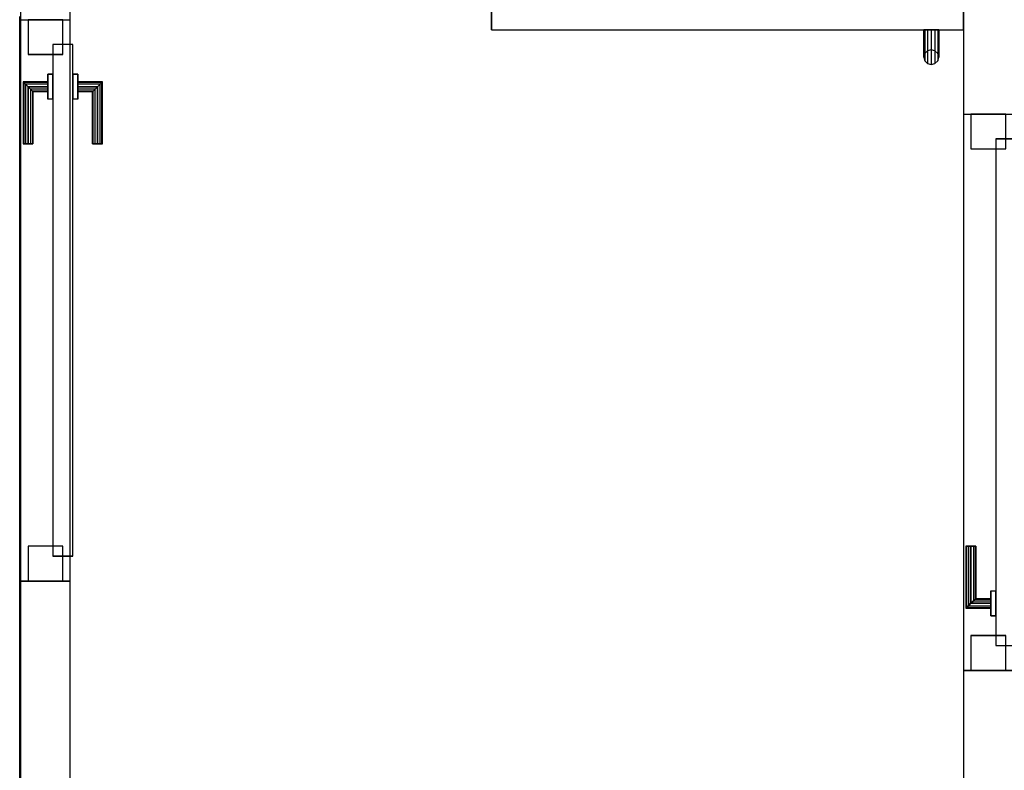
# Model space of a CAD drawing. Header units: metres. Extents: x 391.1 to 427.5, y 12.8 to 28.4.
# Tile 20 of 195: x 401.4 to 403.3, y 24.4 to 25.9. Entities that reach past the tile are written whole.
import ezdxf

# ---------------------------------------------------------------- set-up
doc = ezdxf.new("R2010")
doc.units = ezdxf.units.M
doc.layers.add('01_CARPINTERIA', color=5, linetype='Continuous', lineweight=25, true_color=0x0000ff)
doc.layers.add('01_SUELOS', color=7, linetype='Continuous', lineweight=25, true_color=0x007f00)
for name, color, linetype, lineweight in [('A-GENM-____-OTLN', 7, 'Continuous', 18), ('A-WALL-____-MCUT', 7, 'Continuous', 25), ('A-WALL-____-OTLN', 7, 'Continuous', 25)]:
    doc.layers.add(name, color=color, linetype=linetype, lineweight=lineweight)

# ---------------------------------------------------------------- blocks, each defined once
blk = doc.blocks.new('Family - LONDR55-XX_ZZ-ARQ-CAA-M3D-Londres55-152034-03_ELEC_P0A')
at = {"layer": '01_CARPINTERIA', "color": 161, "true_color": 0xaaaaff}
for p, q in [((0.1263, 0.1487), (0.125, 0.15)), ((0.125, 0.15), (0.125, 0.1)), ((0.125, 0.15), (0.1263, 0.1487)), ((0.25, 0.15), (0.125, 0.15)), ((0.13, 0.145), (0.1263, 0.1487)), ((0.1263, 0.1487), (0.1263, 0.1)), ((0.1263, 0.1487), (0.1263, 0.1)), ((0.1263, 0.1487), (0.13, 0.145)), ((0.25, 0.1487), (0.1263, 0.1487)), ((0.25, 0.1487), (0.1263, 0.1487)), ((0.135, 0.14), (0.13, 0.145)), ((0.13, 0.145), (0.13, 0.1)), ((0.13, 0.145), (0.13, 0.1)), ((0.13, 0.145), (0.135, 0.14)), ((0.25, 0.145), (0.13, 0.145)), ((0.25, 0.145), (0.13, 0.145)), ((0.135, 0.1), (0.135, 0.14)), ((0.135, 0.14), (0.135, 0.1)), ((0.135, 0.14), (0.14, 0.135)), ((0.14, 0.135), (0.135, 0.14)), ((0.135, 0.14), (0.25, 0.14)), ((0.25, 0.14), (0.135, 0.14)), ((0.25, 0.1487), (0.25, 0.15)), ((0.25, 0.15), (0.25, 0.1487)), ((0.25, 0.145), (0.25, 0.1487)), ((0.25, 0.1487), (0.25, 0.145)), ((0.25, 0.145), (0.25, 0.14)), ((0.25, 0.14), (0.25, 0.145)), ((0.25, 0.14), (0.25, 0.135)), ((0.25, 0.135), (0.25, 0.14)), ((0.14, 0.135), (0.14, 0.1)), ((0.14, 0.135), (0.1437, 0.1313)), ((0.1437, 0.1313), (0.14, 0.135)), ((0.14, 0.135), (0.14, 0.1)), ((0.25, 0.135), (0.14, 0.135)), ((0.25, 0.135), (0.14, 0.135)), ((0.1437, 0.1313), (0.1437, 0.1)), ((0.1437, 0.1313), (0.145, 0.13)), ((0.145, 0.13), (0.1437, 0.1313)), ((0.1437, 0.1313), (0.1437, 0.1)), ((0.25, 0.1313), (0.1437, 0.1313)), ((0.25, 0.1313), (0.1437, 0.1313)), ((0.145, 0.13), (0.145, 0.1)), ((0.25, 0.13), (0.145, 0.13)), ((0.25, 0.135), (0.25, 0.1313)), ((0.25, 0.1313), (0.25, 0.135)), ((0.25, 0.1313), (0.25, 0.13)), ((0.25, 0.13), (0.25, 0.1313)), ((0.16, 0.1), (0.11, 0.1)), ((0.11, 0.1), (0.16, 0.1)), ((0.11, 0.1), (0.11, 0.09)), ((0.11, 0.09), (0.11, 0.1)), ((0.1263, 0.1), (0.125, 0.1)), ((0.125, 0.1), (0.1263, 0.1)), ((0.13, 0.1), (0.1263, 0.1)), ((0.1263, 0.1), (0.13, 0.1)), ((0.135, 0.1), (0.13, 0.1)), ((0.13, 0.1), (0.135, 0.1)), ((0.14, 0.1), (0.135, 0.1)), ((0.135, 0.1), (0.14, 0.1)), ((0.14, 0.1), (0.1437, 0.1)), ((0.1437, 0.1), (0.14, 0.1)), ((0.1437, 0.1), (0.145, 0.1)), ((0.145, 0.1), (0.1437, 0.1)), ((0.16, 0.1), (0.16, 0.09)), ((0.16, 0.1), (0.16, 0.09)), ((1.08, 0.09), (0.05, 0.09)), ((0.05, 0.09), (0.05, 0.05)), ((1.08, 0.09), (0.05, 0.09)), ((0.05, 0.09), (0.05, 0.05)), ((0.16, 0.09), (0.11, 0.09)), ((0.11, 0.09), (0.16, 0.09)), ((1.08, 0.05), (1.08, 0.09)), ((1.08, 0.09), (1.08, 0.05)), ((0.07, 0.07), (0, 0.07)), ((0, 0.07), (0, 0)), ((0.07, 0.07), (0, 0.07)), ((0, 0.07), (0, 0)), ((0.07, 0), (0.07, 0.07)), ((0.07, 0.07), (0.07, 0)), ((1.13, 0.07), (1.06, 0.07)), ((1.06, 0.07), (1.06, 0)), ((1.13, 0.07), (1.06, 0.07)), ((1.06, 0.07), (1.06, 0)), ((1.13, 0), (1.13, 0.07)), ((1.13, 0.07), (1.13, 0)), ((0.05, 0.05), (1.08, 0.05)), ((0.05, 0.05), (1.08, 0.05)), ((0.11, 0.05), (0.16, 0.05)), ((0.16, 0.05), (0.11, 0.05)), ((0.11, 0.05), (0.11, 0.04)), ((0.11, 0.04), (0.11, 0.05)), ((0.11, 0.04), (0.16, 0.04)), ((0.16, 0.04), (0.11, 0.04)), ((0.1263, 0.04), (0.125, 0.04)), ((0.125, 0.04), (0.1263, 0.04)), ((0.125, 0.04), (0.125, -0.01)), ((0.13, 0.04), (0.1263, 0.04)), ((0.1263, 0.04), (0.13, 0.04)), ((0.1263, 0.04), (0.1263, -0.0087)), ((0.1263, 0.04), (0.1263, -0.0087)), ((0.13, 0.04), (0.135, 0.04)), ((0.135, 0.04), (0.13, 0.04)), ((0.13, 0.04), (0.13, -0.005)), ((0.13, 0.04), (0.13, -0.005)), ((0.135, 0.04), (0.14, 0.04)), ((0.14, 0.04), (0.135, 0.04)), ((0.135, 0), (0.135, 0.04)), ((0.135, 0.04), (0.135, 0)), ((0.14, 0.04), (0.1437, 0.04)), ((0.1437, 0.04), (0.14, 0.04)), ((0.14, 0.04), (0.14, 0.005)), ((0.14, 0.04), (0.14, 0.005)), ((0.1437, 0.04), (0.145, 0.04)), ((0.145, 0.04), (0.1437, 0.04)), ((0.1437, 0.04), (0.1437, 0.0087)), ((0.1437, 0.04), (0.1437, 0.0087)), ((0.145, 0.04), (0.145, 0.01)), ((0.16, 0.05), (0.16, 0.04)), ((0.16, 0.05), (0.16, 0.04)), ((0, 0), (0.07, 0)), ((0, 0), (0.07, 0)), ((0.135, 0), (0.13, -0.005)), ((0.14, 0.005), (0.135, 0)), ((0.135, 0), (0.14, 0.005)), ((0.25, 0), (0.135, 0)), ((0.135, 0), (0.25, 0)), ((0.1437, 0.0087), (0.14, 0.005)), ((0.14, 0.005), (0.1437, 0.0087)), ((0.14, 0.005), (0.25, 0.005)), ((0.14, 0.005), (0.25, 0.005)), ((0.145, 0.01), (0.1437, 0.0087)), ((0.1437, 0.0087), (0.145, 0.01)), ((0.1437, 0.0087), (0.25, 0.0087)), ((0.1437, 0.0087), (0.25, 0.0087)), ((0.145, 0.01), (0.25, 0.01)), ((0.25, 0.0087), (0.25, 0.01)), ((0.25, 0.01), (0.25, 0.0087)), ((0.25, 0.005), (0.25, 0.0087)), ((0.25, 0.0087), (0.25, 0.005)), ((0.25, 0.005), (0.25, 0)), ((0.25, 0), (0.25, 0.005)), ((0.25, 0), (0.25, -0.005)), ((0.25, -0.005), (0.25, 0)), ((1.06, 0), (1.13, 0)), ((1.06, 0), (1.13, 0)), ((0.125, -0.01), (0.1263, -0.0087)), ((0.1263, -0.0087), (0.125, -0.01)), ((0.125, -0.01), (0.25, -0.01)), ((0.1263, -0.0087), (0.13, -0.005)), ((0.13, -0.005), (0.1263, -0.0087)), ((0.1263, -0.0087), (0.25, -0.0087)), ((0.1263, -0.0087), (0.25, -0.0087)), ((0.13, -0.005), (0.135, 0)), ((0.13, -0.005), (0.25, -0.005)), ((0.13, -0.005), (0.25, -0.005)), ((0.25, -0.005), (0.25, -0.0087)), ((0.25, -0.0087), (0.25, -0.005)), ((0.25, -0.0087), (0.25, -0.01)), ((0.25, -0.01), (0.25, -0.0087))]:
    blk.add_line(p, q, dxfattribs=at)
blk = doc.blocks.new('Family - Porta PA-152035-03_ELEC_P0A')
blk.add_blockref('Family - LONDR55-XX_ZZ-ARQ-CAA-M3D-Londres55-152034-03_ELEC_P0A', (0, 0))
blk = doc.blocks.new('Family - LONDR55-XX_ZZ-ARQ-CAA-M3D-Londres55-152039-03_ELEC_P0A')
at = {"layer": '01_CARPINTERIA', "color": 161, "true_color": 0xaaaaff}
for p, q in [((0.87, 0.1487), (0.87, 0.15)), ((0.87, 0.15), (0.87, 0.1487)), ((0.995, 0.15), (0.87, 0.15)), ((0.87, 0.145), (0.87, 0.1487)), ((0.87, 0.1487), (0.87, 0.145)), ((0.9937, 0.1487), (0.87, 0.1487)), ((0.9937, 0.1487), (0.87, 0.1487)), ((0.87, 0.14), (0.87, 0.145)), ((0.87, 0.145), (0.87, 0.14)), ((0.99, 0.145), (0.87, 0.145)), ((0.99, 0.145), (0.87, 0.145)), ((0.87, 0.135), (0.87, 0.14)), ((0.87, 0.14), (0.87, 0.135)), ((0.87, 0.14), (0.985, 0.14)), ((0.985, 0.14), (0.87, 0.14)), ((0.98, 0.135), (0.985, 0.14)), ((0.985, 0.14), (0.98, 0.135)), ((0.99, 0.145), (0.985, 0.14)), ((0.985, 0.14), (0.99, 0.145)), ((0.985, 0.14), (0.985, 0.1)), ((0.985, 0.1), (0.985, 0.14)), ((0.9937, 0.1487), (0.99, 0.145)), ((0.99, 0.145), (0.9937, 0.1487)), ((0.99, 0.1), (0.99, 0.145)), ((0.99, 0.1), (0.99, 0.145)), ((0.995, 0.15), (0.9937, 0.1487)), ((0.9937, 0.1487), (0.995, 0.15)), ((0.9937, 0.1), (0.9937, 0.1487)), ((0.9937, 0.1), (0.9937, 0.1487)), ((0.995, 0.1), (0.995, 0.15)), ((0.87, 0.135), (0.87, 0.1313)), ((0.87, 0.1313), (0.87, 0.135)), ((0.98, 0.135), (0.87, 0.135)), ((0.98, 0.135), (0.87, 0.135)), ((0.87, 0.1313), (0.87, 0.13)), ((0.87, 0.13), (0.87, 0.1313)), ((0.9763, 0.1313), (0.87, 0.1313)), ((0.9763, 0.1313), (0.87, 0.1313)), ((0.975, 0.13), (0.87, 0.13)), ((0.975, 0.13), (0.9763, 0.1313)), ((0.9763, 0.1313), (0.975, 0.13)), ((0.975, 0.1), (0.975, 0.13)), ((0.9763, 0.1313), (0.98, 0.135)), ((0.98, 0.135), (0.9763, 0.1313)), ((0.9763, 0.1), (0.9763, 0.1313)), ((0.9763, 0.1), (0.9763, 0.1313)), ((0.98, 0.1), (0.98, 0.135)), ((0.98, 0.1), (0.98, 0.135)), ((1.01, 0.1), (0.96, 0.1)), ((0.96, 0.1), (1.01, 0.1)), ((0.96, 0.09), (0.96, 0.1)), ((0.96, 0.09), (0.96, 0.1)), ((0.9763, 0.1), (0.975, 0.1)), ((0.975, 0.1), (0.9763, 0.1)), ((0.98, 0.1), (0.9763, 0.1)), ((0.9763, 0.1), (0.98, 0.1)), ((0.985, 0.1), (0.98, 0.1)), ((0.98, 0.1), (0.985, 0.1)), ((0.99, 0.1), (0.985, 0.1)), ((0.985, 0.1), (0.99, 0.1)), ((0.99, 0.1), (0.9937, 0.1)), ((0.9937, 0.1), (0.99, 0.1)), ((0.9937, 0.1), (0.995, 0.1)), ((0.995, 0.1), (0.9937, 0.1)), ((1.01, 0.09), (1.01, 0.1)), ((1.01, 0.1), (1.01, 0.09)), ((1.07, 0.09), (0.05, 0.09)), ((0.05, 0.09), (0.05, 0.05)), ((1.07, 0.09), (0.05, 0.09)), ((0.05, 0.05), (0.05, 0.09)), ((1.01, 0.09), (0.96, 0.09)), ((0.96, 0.09), (1.01, 0.09)), ((1.07, 0.05), (1.07, 0.09)), ((1.07, 0.05), (1.07, 0.09)), ((0.07, 0.07), (0, 0.07)), ((0, 0.07), (0, 0)), ((0.07, 0.07), (0, 0.07)), ((0, 0), (0, 0.07)), ((0.07, 0), (0.07, 0.07)), ((0.07, 0), (0.07, 0.07)), ((1.12, 0.07), (1.05, 0.07)), ((1.05, 0.07), (1.05, 0)), ((1.12, 0.07), (1.05, 0.07)), ((1.05, 0), (1.05, 0.07)), ((1.12, 0), (1.12, 0.07)), ((1.12, 0), (1.12, 0.07)), ((0.05, 0.05), (1.07, 0.05)), ((0.05, 0.05), (1.07, 0.05)), ((0.96, 0.05), (1.01, 0.05)), ((1.01, 0.05), (0.96, 0.05)), ((0.96, 0.04), (0.96, 0.05)), ((0.96, 0.04), (0.96, 0.05)), ((0.96, 0.04), (1.01, 0.04)), ((1.01, 0.04), (0.96, 0.04)), ((0.9763, 0.04), (0.975, 0.04)), ((0.975, 0.04), (0.9763, 0.04)), ((0.975, 0.01), (0.975, 0.04)), ((0.98, 0.04), (0.9763, 0.04)), ((0.9763, 0.04), (0.98, 0.04)), ((0.9763, 0.0087), (0.9763, 0.04)), ((0.9763, 0.0087), (0.9763, 0.04)), ((0.98, 0.04), (0.985, 0.04)), ((0.985, 0.04), (0.98, 0.04)), ((0.98, 0.005), (0.98, 0.04)), ((0.98, 0.005), (0.98, 0.04)), ((0.985, 0.04), (0.99, 0.04)), ((0.99, 0.04), (0.985, 0.04)), ((0.985, 0.04), (0.985, 0)), ((0.985, 0), (0.985, 0.04)), ((0.99, 0.04), (0.9937, 0.04)), ((0.9937, 0.04), (0.99, 0.04)), ((0.99, -0.005), (0.99, 0.04)), ((0.99, -0.005), (0.99, 0.04)), ((0.9937, 0.04), (0.995, 0.04)), ((0.995, 0.04), (0.9937, 0.04)), ((0.9937, -0.0087), (0.9937, 0.04)), ((0.9937, -0.0087), (0.9937, 0.04)), ((0.995, -0.01), (0.995, 0.04)), ((1.01, 0.04), (1.01, 0.05)), ((1.01, 0.05), (1.01, 0.04)), ((0, 0), (0.07, 0)), ((0, 0), (0.07, 0)), ((0.87, 0.0087), (0.87, 0.01)), ((0.87, 0.01), (0.87, 0.0087)), ((0.87, 0.01), (0.975, 0.01)), ((0.87, 0.005), (0.87, 0.0087)), ((0.87, 0.0087), (0.87, 0.005)), ((0.87, 0.0087), (0.9763, 0.0087)), ((0.87, 0.0087), (0.9763, 0.0087)), ((0.87, 0), (0.87, 0.005)), ((0.87, 0.005), (0.87, 0)), ((0.87, 0.005), (0.98, 0.005)), ((0.87, 0.005), (0.98, 0.005)), ((0.87, -0.005), (0.87, 0)), ((0.985, 0), (0.87, 0)), ((0.87, 0), (0.985, 0)), ((0.9763, 0.0087), (0.975, 0.01)), ((0.975, 0.01), (0.9763, 0.0087)), ((0.98, 0.005), (0.9763, 0.0087)), ((0.9763, 0.0087), (0.98, 0.005)), ((0.985, 0), (0.98, 0.005)), ((0.98, 0.005), (0.985, 0)), ((0.985, 0), (0.99, -0.005)), ((1.05, 0), (1.12, 0)), ((1.05, 0), (1.12, 0)), ((0.87, 0), (0.87, -0.005)), ((0.87, -0.005), (0.87, -0.0087)), ((0.87, -0.0087), (0.87, -0.005)), ((0.87, -0.005), (0.99, -0.005)), ((0.87, -0.005), (0.99, -0.005)), ((0.87, -0.0087), (0.87, -0.01)), ((0.87, -0.01), (0.87, -0.0087)), ((0.87, -0.0087), (0.9937, -0.0087)), ((0.87, -0.0087), (0.9937, -0.0087)), ((0.87, -0.01), (0.995, -0.01)), ((0.99, -0.005), (0.985, 0)), ((0.99, -0.005), (0.9937, -0.0087)), ((0.9937, -0.0087), (0.99, -0.005)), ((0.9937, -0.0087), (0.995, -0.01)), ((0.995, -0.01), (0.9937, -0.0087))]:
    blk.add_line(p, q, dxfattribs=at)
blk = doc.blocks.new('Family - Porta PA-152040-03_ELEC_P0A')
blk.add_blockref('Family - LONDR55-XX_ZZ-ARQ-CAA-M3D-Londres55-152039-03_ELEC_P0A', (0, 0))
blk = doc.blocks.new('Family - Evans PA-152341-03_ELEC_P0A')
at = {"layer": 'A-WALL-____-MCUT', "color": 253, "true_color": 0xaaaaaa}
for p, q in [((0.96, 0.1), (0, 0.1)), ((0.96, 0), (0.96, 0.1)), ((2.08, 0.1), (2.08, 0)), ((4.4287, 0.1), (2.08, 0.1))]:
    blk.add_line(p, q, dxfattribs=at)
at = {"layer": 'A-WALL-____-OTLN', "color": 253, "true_color": 0xaaaaaa}
for p, q in [((4.4287, 0.1), (0, 0.1)), ((2.08, 0.1), (0.96, 0.1)), ((0.96, 0.1), (0.96, 0)), ((2.08, 0.1), (2.08, 0))]:
    blk.add_line(p, q, dxfattribs=at)
blk = doc.blocks.new('Family - Vano de puerta PA-152343-03_ELEC_P0A')
at = {"layer": 'A-GENM-____-OTLN', "color": 253, "true_color": 0xaaaaaa}
for p, q in [((403.3571, 25.7296), (403.2571, 25.7296)), ((403.2571, 25.7296), (403.2571, 24.6096)), ((403.3571, 25.7296), (403.2571, 25.7296)), ((403.2571, 24.6096), (403.2571, 25.7296)), ((403.3571, 24.6096), (403.3571, 25.7296)), ((403.3571, 25.7296), (403.3571, 24.6096)), ((403.2571, 24.6096), (403.3571, 24.6096)), ((403.3571, 24.6096), (403.2571, 24.6096))]:
    blk.add_line(p, q, dxfattribs=at)
blk = doc.blocks.new('Family - LONDR55-XX_ZZ-ARQ-CAA-M3D-Londres55-152611-03_ELEC_P0A')
at = {"layer": '01_SUELOS', "color": 9, "true_color": 0xaad4aa}
for p, q in [((2.1797, 12.6851), (2.1797, 10.363)), ((2.1797, 10.363), (2.1797, 12.6851))]:
    blk.add_line(p, q, dxfattribs=at)
blk = doc.blocks.new('Family - Evans PA-152627-03_ELEC_P0A')
at = {"layer": 'A-WALL-____-MCUT', "color": 253, "true_color": 0xaaaaaa}
for p, q in [((1.2193, 0.1), (0.0325, 0.1)), ((1.2193, 0), (1.2193, 0.1)), ((2.3493, 0.1), (2.3493, 0)), ((4.6937, 0.1), (2.3493, 0.1)), ((0, 0), (1.2193, 0)), ((2.3493, 0), (4.6937, 0))]:
    blk.add_line(p, q, dxfattribs=at)
at = {"layer": 'A-WALL-____-OTLN', "color": 253, "true_color": 0xaaaaaa}
for p, q in [((4.6937, 0.1), (0.0325, 0.1)), ((2.3493, 0.1), (1.2193, 0.1)), ((1.2193, 0.1), (1.2193, 0)), ((2.3493, 0.1), (2.3493, 0)), ((0, 0), (4.6937, 0)), ((1.2193, 0), (2.3493, 0))]:
    blk.add_line(p, q, dxfattribs=at)
at = {"layer": 'A-WALL-____-OTLN', "color": 253, "lineweight": 18, "true_color": 0xaaaaaa}
blk.add_line((0.0222, 0), (4.6937, 0), dxfattribs=at)
blk = doc.blocks.new('Family - Vano de puerta PA-152629-03_ELEC_P0A')
at = {"layer": 'A-GENM-____-OTLN', "color": 253, "true_color": 0xaaaaaa}
for p, q in [((401.4587, 25.9195), (401.3587, 25.9195)), ((401.3587, 25.9195), (401.3587, 24.7895)), ((401.4587, 25.9195), (401.3587, 25.9195)), ((401.3587, 24.7895), (401.3587, 25.9195)), ((401.4587, 24.7895), (401.4587, 25.9195)), ((401.4587, 25.9195), (401.4587, 24.7895)), ((401.3587, 24.7895), (401.4587, 24.7895)), ((401.4587, 24.7895), (401.3587, 24.7895))]:
    blk.add_line(p, q, dxfattribs=at)
blk = doc.blocks.new('Family - LONDR55-XX_ZZ-ARQ-CAA-M3D-Londres55-152633-03_ELEC_P0A')
at = {"layer": '01_CARPINTERIA', "color": 161, "true_color": 0xaaaaff}
for p, q in [((0.065, 0.22), (0.0575, 0.218)), ((0.065, 0.22), (0.0575, 0.218)), ((0.0725, 0.218), (0.065, 0.22)), ((0.0725, 0.218), (0.065, 0.22)), ((0.065, 0.15), (0.065, 0.22)), ((0.052, 0.2125), (0.05, 0.205)), ((0.052, 0.2125), (0.05, 0.205)), ((0.05, 0.205), (0.052, 0.1975)), ((0.05, 0.15), (0.05, 0.205)), ((0.05, 0.205), (0.052, 0.1975)), ((0.0575, 0.218), (0.052, 0.2125)), ((0.0575, 0.218), (0.052, 0.2125)), ((0.052, 0.15), (0.052, 0.2125)), ((0.0575, 0.15), (0.0575, 0.218)), ((0.078, 0.2125), (0.0725, 0.218)), ((0.078, 0.2125), (0.0725, 0.218)), ((0.0725, 0.15), (0.0725, 0.218)), ((0.08, 0.205), (0.078, 0.2125)), ((0.08, 0.205), (0.078, 0.2125)), ((0.078, 0.15), (0.078, 0.2125)), ((0.078, 0.1975), (0.08, 0.205)), ((0.078, 0.1975), (0.08, 0.205)), ((0.08, 0.205), (0.08, 0.15)), ((0.052, 0.1975), (0.0575, 0.192)), ((0.052, 0.15), (0.052, 0.1975)), ((0.052, 0.1975), (0.0575, 0.192)), ((0.0575, 0.192), (0.065, 0.19)), ((0.0575, 0.15), (0.0575, 0.192)), ((0.0575, 0.192), (0.065, 0.19)), ((0.065, 0.19), (0.0725, 0.192)), ((0.065, 0.19), (0.0725, 0.192)), ((0.065, 0.15), (0.065, 0.19)), ((0.0725, 0.192), (0.078, 0.1975)), ((0.0725, 0.192), (0.078, 0.1975)), ((0.0725, 0.15), (0.0725, 0.192)), ((0.078, 0.15), (0.078, 0.1975)), ((0.95, 0.15), (0, 0.15)), ((0, 0.15), (0, 0.11)), ((0.95, 0.15), (0, 0.15)), ((0, 0.15), (0, 0.11)), ((0.052, 0.15), (0.05, 0.15)), ((0.05, 0.15), (0.052, 0.15)), ((0.0575, 0.15), (0.052, 0.15)), ((0.052, 0.15), (0.0575, 0.15)), ((0.065, 0.15), (0.0575, 0.15)), ((0.0575, 0.15), (0.065, 0.15)), ((0.0725, 0.15), (0.065, 0.15)), ((0.065, 0.15), (0.0725, 0.15)), ((0.078, 0.15), (0.0725, 0.15)), ((0.0725, 0.15), (0.078, 0.15)), ((0.078, 0.15), (0.08, 0.15)), ((0.08, 0.15), (0.078, 0.15)), ((0.95, 0.11), (0.95, 0.15)), ((0.95, 0.15), (0.95, 0.11)), ((0, 0.11), (0.95, 0.11)), ((0, 0.11), (0.95, 0.11)), ((0.05, 0.055), (0.05, 0.11)), ((0.052, 0.11), (0.05, 0.11)), ((0.05, 0.11), (0.052, 0.11)), ((0.052, 0.0475), (0.052, 0.11)), ((0.052, 0.0625), (0.052, 0.11)), ((0.0575, 0.11), (0.052, 0.11)), ((0.052, 0.11), (0.0575, 0.11)), ((0.0575, 0.042), (0.0575, 0.11)), ((0.0575, 0.068), (0.0575, 0.11)), ((0.065, 0.11), (0.0575, 0.11)), ((0.0575, 0.11), (0.065, 0.11)), ((0.065, 0.04), (0.065, 0.11)), ((0.065, 0.07), (0.065, 0.11)), ((0.0725, 0.11), (0.065, 0.11)), ((0.065, 0.11), (0.0725, 0.11)), ((0.0725, 0.042), (0.0725, 0.11)), ((0.0725, 0.068), (0.0725, 0.11)), ((0.078, 0.11), (0.0725, 0.11)), ((0.0725, 0.11), (0.078, 0.11)), ((0.078, 0.0475), (0.078, 0.11)), ((0.078, 0.0625), (0.078, 0.11)), ((0.078, 0.11), (0.08, 0.11)), ((0.08, 0.11), (0.078, 0.11)), ((0.08, 0.11), (0.08, 0.055)), ((0.052, 0.0625), (0.05, 0.055)), ((0.052, 0.0625), (0.05, 0.055)), ((0.0575, 0.068), (0.052, 0.0625)), ((0.0575, 0.068), (0.052, 0.0625)), ((0.065, 0.07), (0.0575, 0.068)), ((0.065, 0.07), (0.0575, 0.068)), ((0.0725, 0.068), (0.065, 0.07)), ((0.0725, 0.068), (0.065, 0.07)), ((0.078, 0.0625), (0.0725, 0.068)), ((0.078, 0.0625), (0.0725, 0.068)), ((0.08, 0.055), (0.078, 0.0625)), ((0.08, 0.055), (0.078, 0.0625)), ((0.05, 0.055), (0.052, 0.0475)), ((0.05, 0.055), (0.052, 0.0475)), ((0.052, 0.0475), (0.0575, 0.042)), ((0.052, 0.0475), (0.0575, 0.042)), ((0.0575, 0.042), (0.065, 0.04)), ((0.0575, 0.042), (0.065, 0.04)), ((0.065, 0.04), (0.0725, 0.042)), ((0.065, 0.04), (0.0725, 0.042)), ((0.0725, 0.042), (0.078, 0.0475)), ((0.0725, 0.042), (0.078, 0.0475)), ((0.078, 0.0475), (0.08, 0.055)), ((0.078, 0.0475), (0.08, 0.055))]:
    blk.add_line(p, q, dxfattribs=at)
blk = doc.blocks.new('Family - Porta PA-152634-03_ELEC_P0A')
blk.add_blockref('Family - LONDR55-XX_ZZ-ARQ-CAA-M3D-Londres55-152633-03_ELEC_P0A', (0, 0))
blk = doc.blocks.new('LONDR55-XX_ZZ-ARQ-CAA-M3D-Londres55_ifc-1-03_ELEC_P0A')
at = {"layer": '01_CARPINTERIA', "color": 253, "lineweight": 18, "true_color": 0xaaaaaa}
for name, p, rotation in [('Family - Porta PA-152634-03_ELEC_P0A', (403.2571, 26.0491), 180), ('Family - Porta PA-152035-03_ELEC_P0A', (401.3737, 25.9195), 270), ('Family - Porta PA-152040-03_ELEC_P0A', (403.2721, 25.7296), 270)]:
    blk.add_blockref(name, p, dxfattribs=dict(at, rotation=rotation))
at = {"layer": '01_SUELOS', "color": 253, "lineweight": 18, "true_color": 0xaaaaaa}
blk.add_blockref('Family - LONDR55-XX_ZZ-ARQ-CAA-M3D-Londres55-152611-03_ELEC_P0A', (399.1772, 13.2406), dxfattribs=at)
at = {"layer": 'A-GENM-____-OTLN', "color": 253, "lineweight": 18, "true_color": 0xaaaaaa}
for name in ['Family - Vano de puerta PA-152629-03_ELEC_P0A', 'Family - Vano de puerta PA-152343-03_ELEC_P0A']:
    blk.add_blockref(name, (0, 0), dxfattribs=at)
at = {"layer": 'A-WALL-____-OTLN', "color": 253, "lineweight": 18, "true_color": 0xaaaaaa, "rotation": 90}
for name, p in [('Family - Evans PA-152627-03_ELEC_P0A', (401.4587, 23.5702)), ('Family - Evans PA-152341-03_ELEC_P0A', (403.3571, 23.6496))]:
    blk.add_blockref(name, p, dxfattribs=at)

msp = doc.modelspace()

# ---------------------------------------------------------------- block references
at = {"lineweight": 5}
msp.add_blockref('LONDR55-XX_ZZ-ARQ-CAA-M3D-Londres55_ifc-1-03_ELEC_P0A', (0, 0), dxfattribs=at)

doc.saveas('drawing.dxf')
